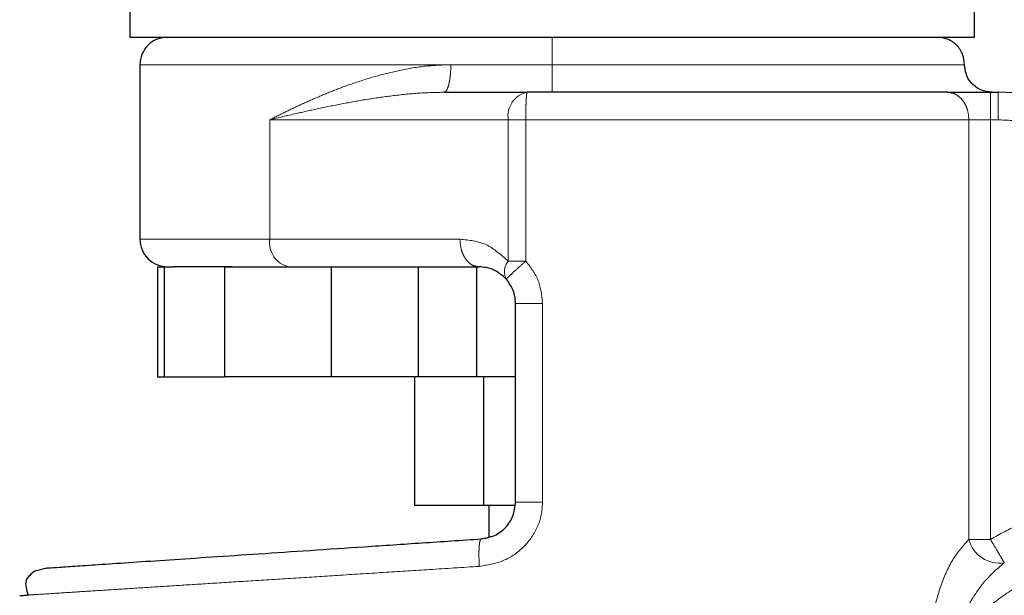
# Model space of a CAD drawing. Header units: millimetres. Extents: x 27 to 261, y 60 to 147.
# Tile 53 of 75: x 185.77 to 187.63, y 61.56 to 62.64. Entities that reach past the tile are written whole.
import ezdxf

# ---------------------------------------------------------------- set-up
doc = ezdxf.new("R2010")
doc.units = ezdxf.units.MM
doc.linetypes.add('PHANTOM', pattern=[12.7, 6.35, -1.27, 1.27, -1.27, 1.27, -1.27])

msp = doc.modelspace()

# ---------------------------------------------------------------- linework, layer by layer
at = {"color": 7, "linetype": 'Continuous', "lineweight": 25}
for p, q in [((185.9818, 62.7212), (185.9818, 62.6096)), ((187.578, 62.6096), (187.578, 62.7212)), ((185.9818, 62.6096), (187.578, 62.6096)), ((186.0009, 62.5575), (186.0009, 62.2279)), ((186.5754, 62.5055), (186.7324, 62.5055)), ((187.6078, 62.5055), (187.6227, 62.5055)), ((186.0338, 62.1758), (186.0338, 61.9676)), ((186.0338, 62.1758), (186.0475, 62.1758)), ((186.0475, 61.9676), (186.0475, 62.1758)), ((186.0475, 62.1758), (186.067, 62.1758)), ((186.1614, 61.9676), (186.1614, 62.1758)), ((186.1614, 62.1758), (186.3626, 62.1758)), ((186.3626, 61.9676), (186.3626, 62.1758)), ((186.3626, 62.1758), (186.3693, 62.1758)), ((186.3693, 62.1758), (186.6411, 62.1758)), ((186.5265, 62.1758), (186.5265, 61.9676)), ((186.6376, 61.9676), (186.6376, 62.1758)), ((186.7105, 61.731), (186.7105, 62.1064)), ((186.0338, 61.9676), (186.0475, 61.9676)), ((186.0475, 61.9676), (186.1614, 61.9676)), ((186.3626, 61.9676), (186.1614, 61.9676)), ((186.5265, 61.9676), (186.3626, 61.9676)), ((186.5195, 61.9676), (186.5195, 61.7247)), ((186.6376, 61.9676), (186.5265, 61.9676)), ((186.7105, 61.9676), (186.6376, 61.9676)), ((186.6497, 61.9676), (186.6497, 61.7247)), ((186.6497, 61.7247), (186.5195, 61.7247)), ((186.7093, 61.7247), (186.6497, 61.7247)), ((186.6599, 61.7247), (186.6599, 61.6654)), ((185.8033, 61.6016), (185.8221, 61.6065))]:
    msp.add_line(p, q, dxfattribs=at)
at = {"color": 8, "linetype": 'PHANTOM', "lineweight": 18}
for p, q in [((186.0009, 62.5575), (186.5882, 62.5575)), ((186.5882, 62.5575), (186.7799, 62.5575)), ((186.7799, 62.5575), (187.5589, 62.5575)), ((187.6078, 62.5055), (187.6078, 62.4534)), ((187.6227, 62.5055), (187.6227, 62.4534)), ((186.2463, 62.2279), (186.2463, 62.4534)), ((186.2463, 62.4534), (186.6968, 62.4534)), ((186.6968, 62.1865), (186.6968, 62.4534)), ((186.6968, 62.4534), (186.7298, 62.4534)), ((186.7298, 62.4534), (187.5671, 62.4534)), ((186.7298, 62.1865), (186.7298, 62.4534)), ((187.5671, 62.4534), (187.5671, 61.6608)), ((187.6078, 62.4534), (187.5671, 62.4534)), ((187.6078, 61.6608), (187.6078, 62.4534)), ((187.6227, 62.4534), (187.6078, 62.4534)), ((186.2463, 62.2279), (186.0009, 62.2279)), ((186.6054, 62.2279), (186.2463, 62.2279)), ((186.7298, 62.1865), (186.6968, 62.1865)), ((186.7616, 61.731), (186.7616, 62.1064)), ((186.7616, 61.731), (186.7105, 61.731)), ((187.5671, 61.6608), (187.6078, 61.6608))]:
    msp.add_line(p, q, dxfattribs=at)
for centre, radius, start, end in [((186.7425, 62.4604), 0.0463, 102.5954, 188.5889), ((186.2921, 62.221), 0.0463, 171.4096, 257.4042), ((186.7198, 62.1668), 0.0303, 139.4535, 208.9513), ((187.6247, 61.6753), 0.0593, 194.1113, 279.1061)]:
    msp.add_arc(centre, radius, start, end, dxfattribs=at)
at = {"color": 7, "linetype": 'Continuous', "lineweight": 25}
for centre, radius, start, end in [((187.6227, 62.1585), 0.347, 18, 90), ((186.0529, 62.2279), 0.0521, 179.9999, 270), ((187.873, 61.2146), 0.4685, 209.1217, 56.7142)]:
    msp.add_arc(centre, radius, start, end, dxfattribs=at)
for points, knots in [([(186.0529, 62.6096), (186.0464, 62.6089), (186.0363, 62.6078), (186.0242, 62.6013), (186.0158, 62.5946), (186.0091, 62.5863), (186.0026, 62.5742), (186.0016, 62.5641), (186.0009, 62.5575)], [0, 0, 0, 0, 0.239463, 0.368368, 0.499999, 0.631642, 0.760547, 1, 1, 1, 1]), ([(187.5589, 62.5575), (187.5582, 62.5641), (187.5572, 62.5742), (187.5507, 62.5863), (187.544, 62.5946), (187.5356, 62.6013), (187.5235, 62.6078), (187.5134, 62.6089), (187.5069, 62.6096)], [0, 0, 0, 0, 0.239453, 0.368358, 0.500001, 0.631632, 0.760537, 1, 1, 1, 1]), ([(187.611, 62.5055), (187.6036, 62.5064), (187.5883, 62.5083), (187.5708, 62.5224), (187.5606, 62.5399), (187.5595, 62.5518), (187.5589, 62.5575)], [0, 0, 0, 0, 0.270256, 0.562424, 0.789734, 1, 1, 1, 1]), ([(187.5264, 62.5055), (187.5025, 62.5055), (187.4543, 62.5055), (187.3693, 62.5055), (187.2755, 62.5055), (187.1737, 62.5055), (187.0662, 62.5055), (186.9553, 62.5055), (186.8435, 62.5055), (186.7692, 62.5055), (186.7324, 62.5055)], [0, 0, 0, 0, 0.121921, 0.246443, 0.372763, 0.5, 0.627237, 0.753558, 0.87808, 1, 1, 1, 1]), ([(187.5264, 62.5055), (187.5316, 62.5055), (187.5421, 62.5055), (187.5623, 62.5055), (187.5845, 62.5055), (187.6001, 62.5055), (187.6078, 62.5055)], [0, 0, 0, 0, 0.246817, 0.500004, 0.753177, 1, 1, 1, 1]), ([(186.1752, 62.1758), (186.1587, 62.1758), (186.1256, 62.1758), (186.0891, 62.1758), (186.0744, 62.1758), (186.067, 62.1758)], [0, 0, 0, 0, 0.333196, 0.667298, 1, 1, 1, 1]), ([(186.6933, 62.1522), (186.6856, 62.159), (186.669, 62.1734), (186.6508, 62.175), (186.6411, 62.1758)], [0, 0, 0, 0, 0.466693, 1, 1, 1, 1]), ([(186.7105, 62.1064), (186.7097, 62.1148), (186.7081, 62.1317), (186.6982, 62.1454), (186.6933, 62.1522)], [0, 0, 0, 0, 0.4999678, 1, 1, 1, 1]), ([(186.6457, 61.6617), (186.6543, 61.6632), (186.6713, 61.6662), (186.6928, 61.6824), (186.7076, 61.7048), (186.7095, 61.7222), (186.7105, 61.731)], [0, 0, 0, 0, 0.2520716, 0.5017315, 0.7505758, 1, 1, 1, 1]), ([(185.8221, 61.6065), (185.8235, 61.6066), (185.8261, 61.6068), (185.8472, 61.6082), (185.8806, 61.6104), (185.927, 61.6136), (185.9855, 61.6175), (186.0552, 61.6222), (186.1352, 61.6275), (186.2244, 61.6335), (186.3214, 61.64), (186.425, 61.6469), (186.5334, 61.6542), (186.6083, 61.6592), (186.6457, 61.6617)], [0, 0, 0, 0, 0.083258, 0.166489, 0.249769, 0.333057, 0.416331, 0.499665, 0.583014, 0.666352, 0.749752, 0.833163, 0.916555, 1, 1, 1, 1]), ([(186.6599, 61.6647), (186.6589, 61.6642), (186.6544, 61.6622), (186.6495, 61.6619), (186.6457, 61.6617)], [0, 0, 0, 0, 0.226284, 1, 1, 1, 1]), ([(185.8033, 61.6016), (185.7956, 61.5959), (185.7801, 61.5845), (185.7865, 61.5653), (185.7897, 61.5556)], [0, 0, 0, 0, 0.496204, 1, 1, 1, 1]), ([(185.7736, 61.5546), (185.7744, 61.5546), (185.7755, 61.5547), (185.7872, 61.5555), (185.791, 61.5557)], [0, 0, 0, 0, 0.670658, 1, 1, 1, 1])]:
    msp.add_open_spline(points, degree=3, knots=knots, dxfattribs=at)
at = {"color": 8, "linetype": 'PHANTOM', "lineweight": 18}
for points, knots in [([(186.7799, 62.5575), (186.7799, 62.5649), (186.7799, 62.5803), (186.7799, 62.5977), (186.7799, 62.6079), (186.7799, 62.609), (186.7799, 62.6096)], [0, 0, 0, 0, 0.270263, 0.562441, 0.789735, 1, 1, 1, 1]), ([(186.5882, 62.5575), (186.5727, 62.557), (186.5398, 62.5557), (186.4929, 62.5476), (186.4462, 62.536), (186.4053, 62.5231), (186.3684, 62.5095), (186.3365, 62.4964), (186.306, 62.4828), (186.2757, 62.4685), (186.2565, 62.4586), (186.2463, 62.4534)], [0, 0, 0, 0, 0.118151, 0.249859, 0.368596, 0.500295, 0.598806, 0.697431, 0.796025, 0.89287, 1, 1, 1, 1]), ([(186.5754, 62.5055), (186.5771, 62.5062), (186.5795, 62.5073), (186.5825, 62.5138), (186.5846, 62.5205), (186.5862, 62.5288), (186.5878, 62.5409), (186.5881, 62.551), (186.5882, 62.5575)], [0, 0, 0, 0, 0.239474, 0.36837, 0.500017, 0.631644, 0.760551, 1, 1, 1, 1]), ([(186.7799, 62.5575), (186.7799, 62.551), (186.7799, 62.5409), (186.7799, 62.5288), (186.7799, 62.5205), (186.7799, 62.5138), (186.7799, 62.5073), (186.7799, 62.5062), (186.7799, 62.5055)], [0, 0, 0, 0, 0.239457, 0.368363, 0.499989, 0.631631, 0.76055, 1, 1, 1, 1]), ([(186.2463, 62.4534), (186.2628, 62.4574), (186.2919, 62.4644), (186.3375, 62.4746), (186.3818, 62.4837), (186.429, 62.4921), (186.4775, 62.4991), (186.5262, 62.5043), (186.5596, 62.5051), (186.5754, 62.5055)], [0, 0, 0, 0, 0.165652, 0.293108, 0.43942, 0.581826, 0.722687, 0.868237, 1, 1, 1, 1]), ([(186.7324, 62.5055), (186.7321, 62.5048), (186.7316, 62.5037), (186.731, 62.4972), (186.7306, 62.4905), (186.7302, 62.4822), (186.7299, 62.4701), (186.7299, 62.46), (186.7298, 62.4534)], [0, 0, 0, 0, 0.239453, 0.368343, 0.499995, 0.631632, 0.760546, 1, 1, 1, 1]), ([(187.5671, 62.4534), (187.5666, 62.46), (187.5657, 62.4701), (187.5607, 62.4822), (187.5554, 62.4905), (187.5489, 62.4972), (187.5394, 62.5037), (187.5315, 62.5048), (187.5264, 62.5055)], [0, 0, 0, 0, 0.239458, 0.36836, 0.499997, 0.631638, 0.760543, 1, 1, 1, 1]), ([(187.9032, 62.2496), (187.898, 62.2635), (187.8875, 62.2917), (187.8634, 62.331), (187.8331, 62.3671), (187.7968, 62.3982), (187.756, 62.423), (187.7124, 62.4407), (187.6676, 62.4515), (187.6375, 62.4528), (187.6227, 62.4534)], [0, 0, 0, 0, 0.119581, 0.243689, 0.37101, 0.499999, 0.62899, 0.756311, 0.880419, 1, 1, 1, 1]), ([(186.6968, 62.1865), (186.6834, 62.1983), (186.6557, 62.223), (186.6226, 62.2262), (186.6054, 62.2279)], [0, 0, 0, 0, 0.479893, 1, 1, 1, 1]), ([(186.6411, 62.1758), (186.6366, 62.1765), (186.6297, 62.1776), (186.6214, 62.1841), (186.6157, 62.1908), (186.6111, 62.1992), (186.6067, 62.2113), (186.6059, 62.2213), (186.6054, 62.2279)], [0, 0, 0, 0, 0.239468, 0.368361, 0.499993, 0.63164, 0.760542, 1, 1, 1, 1]), ([(186.6933, 62.1522), (186.6937, 62.1528), (186.6945, 62.1541), (186.7027, 62.1621), (186.7151, 62.1735), (186.7251, 62.1823), (186.7298, 62.1865)], [0, 0, 0, 0, 0.240569, 0.499985, 0.759412, 1, 1, 1, 1]), ([(186.7616, 62.1064), (186.7601, 62.1212), (186.7571, 62.1509), (186.739, 62.1746), (186.7298, 62.1865)], [0, 0, 0, 0, 0.496857, 1, 1, 1, 1]), ([(186.7616, 62.1064), (186.7551, 62.1064), (186.7452, 62.1064), (186.7333, 62.1064), (186.7251, 62.1064), (186.7186, 62.1064), (186.7122, 62.1064), (186.7112, 62.1064), (186.7105, 62.1064)], [0, 0, 0, 0, 0.239707, 0.368531, 0.499996, 0.631472, 0.7603, 1, 1, 1, 1]), ([(186.6421, 61.6098), (186.6575, 61.6123), (186.6883, 61.6174), (186.7279, 61.6448), (186.7504, 61.6775), (186.7602, 61.7074), (186.7611, 61.7231), (186.7616, 61.731)], [0, 0, 0, 0, 0.249868, 0.499501, 0.748842, 0.873753, 1, 1, 1, 1]), ([(187.6078, 61.6608), (187.6255, 61.6706), (187.6614, 61.6903), (187.7195, 61.7117), (187.7805, 61.7267), (187.8433, 61.7341), (187.9066, 61.7339), (187.9689, 61.7259), (188.0291, 61.7112), (188.067, 61.6958), (188.0857, 61.6881)], [0, 0, 0, 0, 0.121854, 0.246364, 0.372713, 0.5, 0.627287, 0.753636, 0.878146, 1, 1, 1, 1]), ([(186.6421, 61.6098), (186.6418, 61.6166), (186.6411, 61.6301), (186.6416, 61.6472), (186.6431, 61.6592), (186.6449, 61.6609), (186.6457, 61.6617)], [0, 0, 0, 0, 0.250004, 0.500007, 0.750014, 1, 1, 1, 1]), ([(187.5671, 61.6608), (187.5564, 61.6488), (187.5349, 61.6248), (187.5123, 61.5716), (187.4968, 61.5135), (187.4947, 61.4723), (187.4937, 61.4516)], [0, 0, 0, 0, 0.250124, 0.499331, 0.749126, 1, 1, 1, 1]), ([(187.634, 61.6167), (187.6332, 61.6181), (187.6316, 61.6208), (187.6253, 61.6314), (187.6171, 61.6453), (187.6108, 61.6558), (187.6078, 61.6608)], [0, 0, 0, 0, 0.242445, 0.500406, 0.758152, 1, 1, 1, 1]), ([(187.5094, 61.0117), (187.5186, 60.9966), (187.5377, 60.965), (187.5756, 60.9212), (187.6226, 60.8798), (187.6793, 60.8438), (187.745, 60.8161), (187.8179, 60.7995), (187.8949, 60.7964), (187.9723, 60.8077), (188.0461, 60.8333), (188.1126, 60.8713), (188.1691, 60.9189), (188.2142, 60.9727), (188.2478, 61.0295), (188.2706, 61.0865), (188.2841, 61.1414), (188.29, 61.1945), (188.2892, 61.2479), (188.2811, 61.304), (188.2638, 61.3629), (188.2358, 61.4227), (188.1961, 61.4806), (188.1444, 61.5334), (188.0818, 61.5776), (188.0109, 61.6102), (187.9349, 61.6289), (187.8579, 61.6331), (187.7838, 61.6236), (187.7158, 61.6023), (187.6559, 61.572), (187.6052, 61.5353), (187.5633, 61.4953), (187.5412, 61.4658), (187.5306, 61.4516)], [0, 0, 0, 0, 0.024626, 0.051455, 0.080502, 0.111688, 0.144811, 0.179531, 0.215376, 0.25177, 0.288076, 0.323673, 0.358006, 0.390637, 0.421263, 0.449718, 0.475951, 0.499998, 0.52406, 0.550308, 0.578778, 0.609419, 0.642062, 0.676405, 0.712009, 0.748318, 0.78471, 0.82055, 0.855261, 0.888371, 0.919543, 0.948576, 0.975389, 1, 1, 1, 1]), ([(185.791, 61.5557), (185.7943, 61.5559), (185.8041, 61.5565), (185.8323, 61.5583), (185.8708, 61.5608), (185.913, 61.5635), (185.9628, 61.5666), (186.0186, 61.5702), (186.0797, 61.5741), (186.1459, 61.5783), (186.2199, 61.583), (186.2982, 61.5879), (186.3808, 61.5932), (186.4634, 61.5984), (186.5512, 61.604), (186.6105, 61.6078), (186.6421, 61.6098)], [0, 0, 0, 0, 0.04866, 0.144303, 0.213643, 0.284263, 0.356164, 0.429349, 0.496645, 0.566615, 0.639265, 0.714593, 0.783455, 0.857282, 0.924024, 1, 1, 1, 1]), ([(187.5306, 61.4516), (187.5362, 61.4688), (187.5473, 61.5027), (187.5721, 61.5482), (187.6005, 61.5881), (187.6231, 61.6073), (187.634, 61.6167)], [0, 0, 0, 0, 0.265016, 0.521284, 0.766879, 1, 1, 1, 1])]:
    msp.add_open_spline(points, degree=3, knots=knots, dxfattribs=at)

doc.saveas('drawing.dxf')
